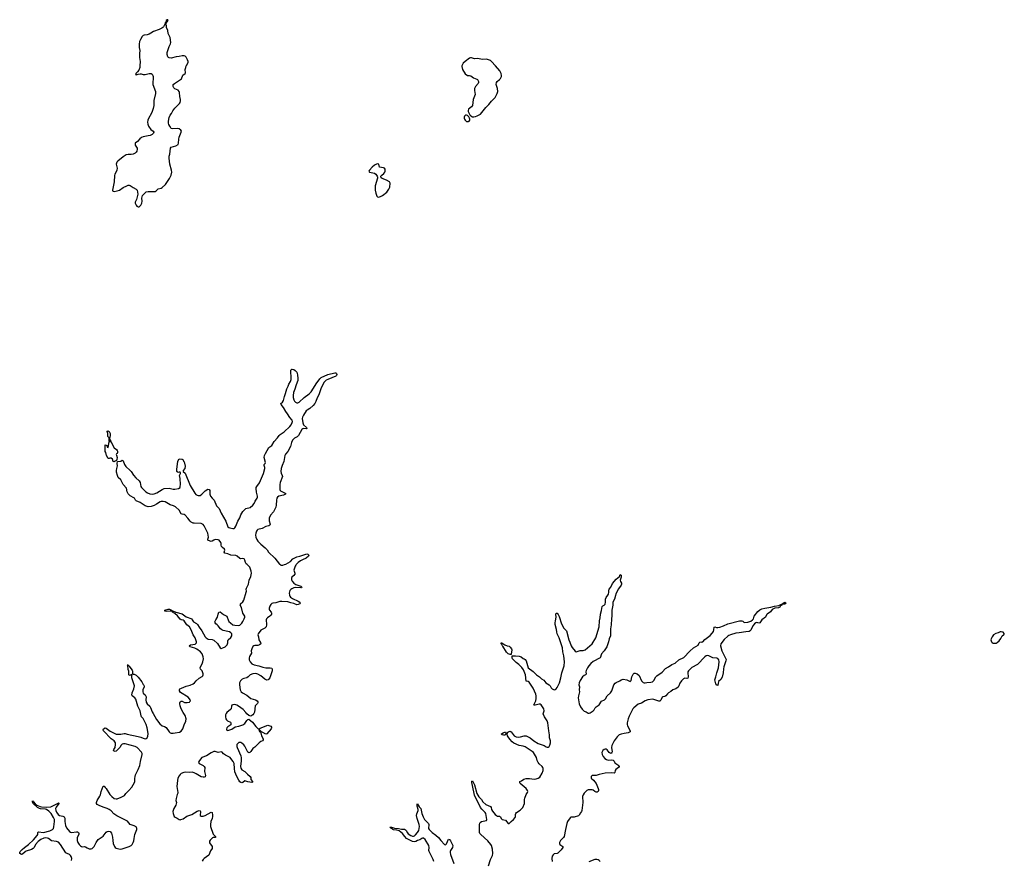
# Model space of a CAD drawing. Header units: inches. Extents: x 1449224 to 1618377, y 389895 to 532950.
# Tile 26 of 105: x 1493574 to 1513313, y 464071 to 480928. Entities that reach past the tile are written whole.
import ezdxf

# ---------------------------------------------------------------- set-up
doc = ezdxf.new("R2010")
doc.units = ezdxf.units.IN
doc.header["$MEASUREMENT"] = 0
for name, color, linetype in [('B4496', 7, 'Continuous'), ('B4497', 7, 'Continuous'), ('B4498', 7, 'Continuous'), ('B5406', 7, 'Continuous'), ('B5407', 7, 'Continuous'), ('B5408', 7, 'Continuous'), ('B5416', 7, 'Continuous')]:
    doc.layers.add(name, color=color, linetype=linetype)

msp = doc.modelspace()

# ---------------------------------------------------------------- linework, layer by layer
at = {"layer": 'B4496', "color": 6, "elevation": 600}
for points in [[(1494614, 464070), (1494616, 464110), (1494606, 464150), (1494595, 464170), (1494570, 464188), (1494525, 464205), (1494501, 464221), (1494389, 464390), (1494350, 464434), (1494310, 464451), (1494210, 464464), (1494150, 464507), (1494130, 464515), (1494090, 464520), (1494055, 464515), (1493998, 464490), (1493944, 464450), (1493894, 464390), (1493866, 464330), (1493845, 464310), (1493810, 464290), (1493706, 464254), (1493681, 464239), (1493630, 464197), (1493610, 464189), (1493578, 464210), (1493574, 464230), (1493585, 464250), (1493624, 464290), (1493670, 464330), (1493750, 464388), (1493850, 464484), (1493924, 464570), (1493936, 464590), (1493940, 464630), (1493950, 464644), (1494050, 464630), (1494175, 464665), (1494230, 464690), (1494249, 464711), (1494260, 464740), (1494274, 464846), (1494270, 464890), (1494252, 464930), (1494204, 465010), (1494156, 465056), (1494110, 465091), (1494090, 465098), (1493990, 465103), (1493969, 465110), (1493934, 465130), (1493845, 465210), (1493842, 465222), (1493833, 465230), (1493835, 465235), (1493830, 465237), (1493830, 465261), (1493843, 465243), (1493850, 465244), (1493885, 465205), (1493920, 465180), (1493987, 465147), (1494010, 465143), (1494117, 465137), (1494196, 465144), (1494225, 465155), (1494330, 465213), (1494350, 465221), (1494356, 465216), (1494356, 465210), (1494304, 465136), (1494295, 465110), (1494297, 465070), (1494310, 465036), (1494342, 464990), (1494369, 464970), (1494438, 464958), (1494464, 464944), (1494476, 464916), (1494477, 464850), (1494490, 464770), (1494510, 464721), (1494570, 464650), (1494590, 464635), (1494610, 464630), (1494710, 464642), (1494730, 464641), (1494754, 464630), (1494761, 464610), (1494757, 464590), (1494729, 464530), (1494725, 464510), (1494729, 464470), (1494742, 464430), (1494764, 464390), (1494790, 464362), (1494810, 464348), (1494830, 464342), (1494870, 464345), (1494890, 464341), (1494930, 464318), (1494970, 464302), (1495010, 464298), (1495030, 464305), (1495070, 464347), (1495108, 464430), (1495150, 464486), (1495248, 464552), (1495305, 464635), (1495330, 464650), (1495353, 464653), (1495390, 464647), (1495415, 464615), (1495437, 464537), (1495440, 464470), (1495449, 464409), (1495473, 464350), (1495489, 464329), (1495510, 464315), (1495590, 464295), (1495630, 464298), (1495772, 464348), (1495810, 464368), (1495830, 464389), (1495850, 464430), (1495859, 464461), (1495871, 464510), (1495881, 464590), (1495920, 464690), (1495923, 464710), (1495918, 464730), (1495910, 464740), (1495870, 464764), (1495790, 464789), (1495733, 464853), (1495521, 464961), (1495464, 465004), (1495410, 465060), (1495370, 465092), (1495330, 465112), (1495246, 465134), (1495167, 465167), (1495126, 465190), (1495112, 465212), (1495112, 465230), (1495124, 465270), (1495182, 465358), (1495193, 465387), (1495207, 465450), (1495250, 465555), (1495270, 465555), (1495290, 465533), (1495310, 465508), (1495382, 465390), (1495419, 465350), (1495470, 465312), (1495510, 465301), (1495530, 465302), (1495606, 465334), (1495672, 465368), (1495701, 465410), (1495762, 465470), (1495820, 465540), (1495876, 465630), (1495882, 465650), (1495880, 465710), (1495887, 465750), (1495898, 465782), (1495951, 465890), (1495982, 465970), (1495995, 466050), (1496032, 466190), (1496031, 466211), (1496017, 466237), (1495929, 466330), (1495890, 466350), (1495690, 466405), (1495653, 466407), (1495630, 466400), (1495610, 466382), (1495579, 466330), (1495510, 466258), (1495490, 466251), (1495470, 466258), (1495457, 466270), (1495461, 466290), (1495486, 466334), (1495497, 466390), (1495493, 466430), (1495483, 466450), (1495466, 466470), (1495407, 466507), (1495253, 466670), (1495245, 466690), (1495253, 466707), (1495290, 466726), (1495310, 466724), (1495390, 466664), (1495470, 466618), (1495510, 466601), (1495602, 466598), (1495670, 466615), (1495690, 466616), (1495730, 466602), (1495950, 466557), (1496000, 466540), (1496050, 466517), (1496090, 466510), (1496110, 466516), (1496130, 466530), (1496141, 466559), (1496147, 466610), (1496145, 466655), (1496132, 466730), (1496110, 466792), (1496050, 466912), (1496018, 466950), (1496009, 466969), (1495991, 467070), (1495943, 467163), (1495918, 467258), (1495900, 467300), (1495881, 467330), (1495831, 467370), (1495825, 467385), (1495829, 467430), (1495864, 467510), (1495875, 467570), (1495864, 467610), (1495820, 467730), (1495823, 467777), (1495828, 467790), (1495810, 467799), (1495794, 467786), (1495770, 467779), (1495764, 467790), (1495763, 467863), (1495750, 467899), (1495739, 467979), (1495729, 467991), (1495750, 467990), (1495756, 467976), (1495770, 467966), (1495782, 467942), (1495830, 467885), (1495834, 467866), (1495834, 467814), (1495841, 467801), (1495870, 467803), (1495910, 467782), (1495950, 467741), (1496022, 467650), (1496050, 467596), (1496064, 467584), (1496070, 467570), (1496069, 467550), (1496045, 467490), (1496041, 467450), (1496050, 467425), (1496088, 467390), (1496105, 467365), (1496108, 467350), (1496103, 467290), (1496110, 467240), (1496130, 467207), (1496181, 467161), (1496198, 467138), (1496230, 467051), (1496250, 467013), (1496317, 466897), (1496382, 466810), (1496430, 466766), (1496474, 466754), (1496510, 466731), (1496570, 466648), (1496590, 466630), (1496610, 466621), (1496650, 466618), (1496690, 466624), (1496778, 466642), (1496810, 466658), (1496845, 466710), (1496870, 466787), (1496902, 466858), (1496911, 466910), (1496890, 466974), (1496850, 467034), (1496809, 467110), (1496789, 467171), (1496783, 467210), (1496783, 467237), (1496790, 467251), (1496810, 467263), (1496830, 467259), (1496877, 467237), (1496930, 467233), (1496975, 467245), (1496987, 467253), (1496995, 467270), (1496992, 467290), (1496981, 467310), (1496950, 467344), (1496797, 467437), (1496776, 467470), (1496776, 467490), (1496785, 467510), (1496815, 467525), (1496910, 467562), (1496990, 467581), (1497052, 467610), (1497077, 467630), (1497110, 467670), (1497175, 467725), (1497230, 467756), (1497246, 467770), (1497255, 467790), (1497255, 467810), (1497231, 467870), (1497201, 467901), (1497194, 467930), (1497196, 467950), (1497231, 468010), (1497247, 468050), (1497256, 468110), (1497254, 468150), (1497232, 468210), (1497196, 468250), (1497123, 468303), (1497082, 468322), (1496991, 468350), (1496972, 468370), (1497001, 468390), (1497093, 468407), (1497120, 468430), (1497118, 468450), (1497092, 468530), (1497055, 468590), (1497013, 468690), (1496977, 468750), (1496926, 468790), (1496870, 468876), (1496850, 468886), (1496810, 468894), (1496790, 468906), (1496735, 468975), (1496683, 469023), (1496639, 469050), (1496637, 469057), (1496625, 469065), (1496590, 469069), (1496510, 469061), (1496487, 469070), (1496482, 469090), (1496550, 469110), (1496579, 469110), (1496619, 469090), (1496622, 469082), (1496635, 469075), (1496656, 469070), (1496704, 469044), (1496831, 469011), (1496910, 468951), (1497025, 468910), (1497035, 468895), (1497042, 468870), (1497056, 468850), (1497117, 468817), (1497139, 468799), (1497170, 468743), (1497225, 468670), (1497290, 468554), (1497310, 468530), (1497350, 468503), (1497430, 468500), (1497464, 468484), (1497541, 468421), (1497590, 468331), (1497610, 468320), (1497644, 468330), (1497690, 468351), (1497732, 468390), (1497749, 468430), (1497750, 468470), (1497755, 468490), (1497810, 468542), (1497825, 468570), (1497830, 468595), (1497826, 468610), (1497810, 468630), (1497778, 468650), (1497750, 468662), (1497650, 468682), (1497629, 468690), (1497601, 468710), (1497552, 468772), (1497530, 468795), (1497504, 468810), (1497490, 468830), (1497489, 468850), (1497504, 468890), (1497541, 468950), (1497553, 469010), (1497569, 469050), (1497590, 469051), (1497660, 469000), (1497710, 468975), (1497724, 468964), (1497734, 468950), (1497754, 468890), (1497770, 468861), (1497800, 468830), (1497850, 468795), (1497885, 468785), (1497970, 468778), (1497990, 468785), (1498030, 468826), (1498050, 468859), (1498073, 468913), (1498085, 468950), (1498085, 468970), (1498046, 469030), (1498018, 469138), (1497996, 469190), (1497998, 469202), (1498004, 469216), (1498050, 469254), (1498070, 469288), (1498117, 469450), (1498120, 469470), (1498115, 469510), (1498119, 469530), (1498161, 469610), (1498174, 469690), (1498210, 469765), (1498222, 469830), (1498216, 469870), (1498185, 469950), (1498170, 469972), (1498133, 470000)], [(1499117, 470000), (1499107, 469990), (1499095, 469970), (1499072, 469892), (1499076, 469870), (1499092, 469830), (1499092, 469810), (1499070, 469782), (1499030, 469752), (1499020, 469730), (1499024, 469696), (1499035, 469670), (1499072, 469630), (1499110, 469601), (1499207, 469570), (1499233, 469550), (1499222, 469538), (1499208, 469532), (1499110, 469540), (1499070, 469533), (1499030, 469517), (1499010, 469503), (1498990, 469480), (1498973, 469430), (1498980, 469390), (1498989, 469370), (1499006, 469350), (1499044, 469324), (1499159, 469270), (1499188, 469250), (1499194, 469230), (1499187, 469213), (1499160, 469200), (1499130, 469197), (1499070, 469219), (1499010, 469232), (1498950, 469257), (1498830, 469262), (1498790, 469258), (1498710, 469234), (1498650, 469229), (1498630, 469219), (1498610, 469199), (1498590, 469168), (1498578, 469130), (1498576, 469110), (1498584, 469084), (1498614, 469050), (1498621, 469030), (1498620, 469010), (1498610, 468990), (1498591, 468969), (1498541, 468930), (1498523, 468910), (1498514, 468890), (1498512, 468870), (1498523, 468823), (1498524, 468790), (1498512, 468750), (1498490, 468726), (1498410, 468687), (1498354, 468610), (1498350, 468590), (1498362, 468550), (1498369, 468490), (1498401, 468441), (1498411, 468410), (1498383, 468390), (1498350, 468380), (1498290, 468379), (1498270, 468375), (1498250, 468358), (1498226, 468310), (1498217, 468270), (1498218, 468222), (1498182, 468158), (1498173, 468130), (1498175, 468090), (1498192, 468050), (1498230, 468013), (1498272, 467992), (1498370, 467968), (1498450, 467941), (1498510, 467931), (1498594, 467930), (1498630, 467921), (1498637, 467910), (1498633, 467870), (1498587, 467730), (1498556, 467690), (1498530, 467681), (1498490, 467701), (1498407, 467770), (1498350, 467803), (1498310, 467814), (1498250, 467811), (1498192, 467790), (1498153, 467747), (1498130, 467733), (1498070, 467720), (1498037, 467703), (1498004, 467670), (1497983, 467630), (1497980, 467590), (1497993, 467490), (1498014, 467450), (1498040, 467430), (1498130, 467384), (1498210, 467318), (1498301, 467290), (1498332, 467272), (1498350, 467250), (1498350, 467230), (1498343, 467217), (1498296, 467170), (1498278, 467042), (1498270, 467014), (1498250, 466989), (1498210, 466964), (1498170, 466976), (1498130, 467007), (1498110, 467034), (1498052, 467092), (1497963, 467163), (1497930, 467182), (1497884, 467196), (1497849, 467191), (1497830, 467179), (1497821, 467159), (1497811, 467110), (1497803, 467097), (1497730, 467038), (1497710, 467013), (1497701, 466990), (1497700, 466950), (1497709, 466909), (1497718, 466890), (1497738, 466870), (1497798, 466838), (1497806, 466830), (1497810, 466810), (1497804, 466790), (1497789, 466771), (1497770, 466758), (1497748, 466750), (1497727, 466730), (1497723, 466703), (1497730, 466679), (1497750, 466675), (1497790, 466686), (1497830, 466704), (1497895, 466745), (1497970, 466758), (1498050, 466787), (1498085, 466815), (1498130, 466877), (1498150, 466897), (1498170, 466903), (1498242, 466842), (1498310, 466754), (1498343, 466723), (1498350, 466711), (1498365, 466705), (1498370, 466682), (1498380, 466680), (1498378, 466670), (1498388, 466650), (1498401, 466641), (1498409, 466629), (1498423, 466570), (1498453, 466510), (1498453, 466487), (1498440, 466470), (1498410, 466456), (1498372, 466428), (1498290, 466343), (1498247, 466313), (1498210, 466253), (1498190, 466235), (1498170, 466229), (1498150, 466237), (1498090, 466361), (1498070, 466387), (1498030, 466421), (1498009, 466431), (1497970, 466431), (1497944, 466416), (1497926, 466390), (1497926, 466354), (1497933, 466330), (1498006, 466166), (1498013, 466127), (1498013, 466067), (1498004, 465950), (1498010, 465916), (1498030, 465885), (1498090, 465854), (1498138, 465798), (1498196, 465750), (1498206, 465730), (1498211, 465690), (1498239, 465650), (1498239, 465641), (1498230, 465629), (1498150, 465644), (1498110, 465661), (1498090, 465662), (1498050, 465634), (1498030, 465626), (1498010, 465629), (1497990, 465647), (1497970, 465675), (1497930, 465751), (1497890, 465848), (1497878, 465910), (1497871, 466010), (1497854, 466050), (1497810, 466110), (1497791, 466131), (1497697, 466177), (1497663, 466203), (1497630, 466240), (1497610, 466245), (1497550, 466231), (1497491, 466251), (1497465, 466250), (1497410, 466226), (1497316, 466164), (1497224, 466130), (1497176, 466070), (1497163, 466050), (1497160, 466030), (1497172, 466012), (1497250, 465970), (1497274, 465950), (1497283, 465930), (1497280, 465850), (1497299, 465770), (1497290, 465746), (1497270, 465737), (1497250, 465735), (1497210, 465743), (1497110, 465808), (1497070, 465827), (1497030, 465839), (1496970, 465834), (1496890, 465837), (1496865, 465835), (1496809, 465811), (1496789, 465791), (1496770, 465762), (1496745, 465715), (1496735, 465670), (1496734, 465610), (1496725, 465550), (1496747, 465430), (1496744, 465416), (1496729, 465390), (1496708, 465310), (1496707, 465270), (1496715, 465230), (1496714, 465206), (1496703, 465177), (1496662, 465110), (1496646, 465050), (1496648, 465008), (1496671, 464951), (1496690, 464934), (1496734, 464914), (1496770, 464892), (1496790, 464885), (1496807, 464887), (1496850, 464906), (1496926, 464954), (1497024, 464990), (1497130, 465057), (1497170, 465071), (1497190, 465065), (1497199, 465050), (1497194, 464970), (1497210, 464954), (1497250, 464959), (1497290, 464972), (1497410, 465035), (1497431, 465030), (1497439, 464979), (1497438, 464950), (1497430, 464910), (1497409, 464851), (1497398, 464790), (1497400, 464750), (1497455, 464595), (1497499, 464550), (1497502, 464530), (1497490, 464526), (1497451, 464529), (1497438, 464522), (1497390, 464473), (1497382, 464458), (1497378, 464450), (1497382, 464422), (1497431, 464350), (1497431, 464310), (1497399, 464261), (1497367, 464173), (1497273, 464110), (1497252, 464090), (1497230, 464056)], [(1498797, 470000), (1498810, 469990), (1498850, 469990), (1498885, 470000)]]:
    msp.add_lwpolyline(points, dxfattribs=at)
msp.add_lwpolyline([(1498510, 466599), (1498450, 466635), (1498425, 466645), (1498424, 466650), (1498390, 466682), (1498380, 466680), (1498378, 466710), (1498397, 466723), (1498550, 466778), (1498610, 466762), (1498624, 466744), (1498623, 466730), (1498613, 466710), (1498530, 466608)], close=True, dxfattribs=at)
at = {"layer": 'B4497', "color": 6}
for points, elevation in [([(1495984, 480000), (1495984, 479996), (1495980, 479970), (1495962, 479918), (1495937, 479883), (1495905, 479850), (1495902, 479838), (1495894, 479830), (1495910, 479822), (1495950, 479838), (1495990, 479843), (1496010, 479843), (1496051, 479831), (1496090, 479831), (1496170, 479850), (1496190, 479851), (1496210, 479848), (1496230, 479837), (1496244, 479810), (1496247, 479790), (1496246, 479626), (1496294, 479490), (1496297, 479450), (1496262, 479310), (1496261, 479210), (1496249, 479150), (1496224, 479070), (1496150, 478930), (1496142, 478910), (1496136, 478870), (1496141, 478830), (1496153, 478790), (1496205, 478725), (1496250, 478690), (1496260, 478670), (1496254, 478650), (1496230, 478627), (1496190, 478608), (1496150, 478597), (1496050, 478582), (1496014, 478566), (1495982, 478538), (1495938, 478482), (1495891, 478450), (1495890, 478410), (1495927, 478350), (1495929, 478330), (1495921, 478290), (1495911, 478270), (1495891, 478249), (1495850, 478231), (1495810, 478226), (1495750, 478226), (1495710, 478215), (1495650, 478175), (1495539, 478090), (1495522, 478070), (1495508, 478030), (1495526, 477950), (1495524, 477910), (1495510, 477876), (1495481, 477830), (1495474, 477806), (1495465, 477675), (1495434, 477510), (1495436, 477496), (1495448, 477488), (1495465, 477485), (1495530, 477494), (1495572, 477510), (1495650, 477562), (1495722, 477598), (1495750, 477608), (1495770, 477610), (1495790, 477605), (1495850, 477564), (1495911, 477531), (1495932, 477510), (1495942, 477430), (1495916, 477324), (1495891, 477270), (1495891, 477250), (1495906, 477210), (1495921, 477190), (1495950, 477176), (1495970, 477178), (1496003, 477210), (1496022, 477250), (1496027, 477290), (1496025, 477350), (1496038, 477402), (1496095, 477465), (1496110, 477475), (1496150, 477481), (1496290, 477483), (1496310, 477494), (1496347, 477533), (1496410, 477550), (1496430, 477560), (1496497, 477623), (1496576, 477744), (1496609, 477810), (1496624, 477870), (1496620, 477910), (1496586, 478030), (1496568, 478150), (1496571, 478189), (1496586, 478230), (1496594, 478350), (1496608, 478372), (1496704, 478396), (1496752, 478428), (1496761, 478450), (1496762, 478530), (1496770, 478570), (1496814, 478670), (1496815, 478690), (1496804, 478710), (1496770, 478736), (1496730, 478743), (1496637, 478737), (1496609, 478749), (1496581, 478790), (1496564, 478824), (1496557, 478850), (1496555, 478890), (1496571, 478969), (1496588, 479010), (1496616, 479044), (1496643, 479097), (1496686, 479154), (1496777, 479250), (1496790, 479270), (1496799, 479301), (1496798, 479330), (1496784, 479390), (1496780, 479470), (1496773, 479490), (1496750, 479514), (1496684, 479544), (1496661, 479561), (1496650, 479590), (1496654, 479626), (1496676, 479650), (1496816, 479744), (1496847, 479813), (1496890, 479847), (1496895, 479865), (1496894, 479930), (1496902, 479970), (1496913, 480000)], 700), ([(1498133, 470000), (1498114, 470014), (1498101, 470041), (1498090, 470091), (1498074, 470114), (1498050, 470122), (1498010, 470119), (1497990, 470125), (1497936, 470170), (1497910, 470180), (1497810, 470190), (1497750, 470220), (1497686, 470230), (1497675, 470250), (1497684, 470290), (1497679, 470310), (1497641, 470341), (1497623, 470363), (1497615, 470390), (1497612, 470430), (1497606, 470446), (1497570, 470488), (1497550, 470498), (1497490, 470501), (1497466, 470494), (1497430, 470470), (1497410, 470466), (1497390, 470468), (1497349, 470489), (1497348, 470508), (1497357, 470550), (1497344, 470630), (1497275, 470775), (1497250, 470807), (1497210, 470823), (1497070, 470832), (1497050, 470835), (1497014, 470850), (1496990, 470870), (1496948, 470930), (1496891, 470991), (1496870, 471003), (1496829, 471009), (1496810, 471020), (1496768, 471090), (1496697, 471157), (1496658, 471178), (1496590, 471202), (1496490, 471261), (1496450, 471269), (1496413, 471267), (1496390, 471260), (1496319, 471210), (1496270, 471186), (1496207, 471167), (1496150, 471162), (1496090, 471182), (1495990, 471247), (1495910, 471278), (1495896, 471290), (1495875, 471330), (1495863, 471343), (1495790, 471383), (1495750, 471420), (1495730, 471459), (1495715, 471535), (1495650, 471605), (1495599, 471699), (1495547, 471750), (1495533, 471787), (1495517, 471857), (1495516, 471890), (1495522, 471930), (1495536, 471984), (1495531, 472030), (1495535, 472070), (1495602, 472078), (1495630, 472098), (1495642, 472090), (1495650, 472082), (1495674, 472010), (1495702, 471970), (1495790, 471888), (1495810, 471866), (1495855, 471795), (1495903, 471743), (1495970, 471683), (1495990, 471645), (1496005, 471570), (1496015, 471550), (1496040, 471520), (1496103, 471463), (1496139, 471439), (1496182, 471422), (1496230, 471414), (1496270, 471418), (1496322, 471438), (1496430, 471510), (1496470, 471526), (1496570, 471534), (1496650, 471514), (1496684, 471516), (1496758, 471530), (1496788, 471550), (1496794, 471570), (1496795, 471610), (1496788, 471728), (1496778, 471790), (1496800, 471830), (1496799, 471839), (1496792, 471852), (1496770, 471855), (1496750, 471851), (1496730, 471862), (1496726, 471870), (1496725, 471910), (1496747, 472073), (1496770, 472125), (1496830, 472118), (1496850, 472101), (1496858, 472078), (1496870, 472059), (1496890, 471972), (1496883, 471930), (1496851, 471890), (1496848, 471870), (1496890, 471833), (1496989, 471589), (1497088, 471430), (1497108, 471408), (1497130, 471394), (1497150, 471387), (1497190, 471387), (1497226, 471410), (1497290, 471483), (1497348, 471512), (1497370, 471510), (1497385, 471485), (1497387, 471410), (1497400, 471370), (1497431, 471331), (1497473, 471293), (1497521, 471181), (1497570, 471127), (1497610, 471035), (1497709, 470870), (1497750, 470759), (1497770, 470743), (1497790, 470736), (1497850, 470726), (1497872, 470728), (1497890, 470739), (1497910, 470772), (1497950, 470870), (1497984, 470936), (1498010, 470999), (1498050, 471065), (1498080, 471100), (1498110, 471123), (1498192, 471148), (1498250, 471194), (1498274, 471226), (1498292, 471270), (1498337, 471330), (1498344, 471350), (1498344, 471370), (1498324, 471450), (1498315, 471525), (1498318, 471550), (1498326, 471570), (1498380, 471640), (1498464, 471830), (1498490, 471930), (1498491, 471951), (1498475, 471990), (1498475, 472005), (1498492, 472028), (1498499, 472050), (1498476, 472150), (1498482, 472190), (1498500, 472230), (1498537, 472290), (1498567, 472350), (1498610, 472374), (1498630, 472391), (1498673, 472470), (1498740, 472540), (1498774, 472590), (1498797, 472610), (1498879, 472661), (1498989, 472771), (1499015, 472805), (1499035, 472850), (1499041, 472870), (1499036, 472896), (1498989, 472950), (1498944, 473024), (1498907, 473070), (1498862, 473150), (1498813, 473210), (1498810, 473230), (1498841, 473259), (1498862, 473290), (1498880, 473370), (1498903, 473430), (1498930, 473523), (1498958, 473582), (1498970, 473621), (1499001, 473670), (1499015, 473710), (1499018, 473750), (1499008, 473870), (1499010, 473898), (1499030, 473919), (1499039, 473919), (1499070, 473911), (1499096, 473896), (1499130, 473858), (1499146, 473806), (1499153, 473730), (1499150, 473694), (1499114, 473606), (1499090, 473521), (1499065, 473455), (1499055, 473390), (1499055, 473350), (1499067, 473307), (1499081, 473281), (1499101, 473261), (1499130, 473247), (1499150, 473247), (1499180, 473260), (1499274, 473350), (1499375, 473425), (1499417, 473463), (1499530, 473645), (1499559, 473681), (1499590, 473727), (1499618, 473750), (1499750, 473816), (1499890, 473848), (1499910, 473843), (1499927, 473830), (1499931, 473810), (1499927, 473793), (1499910, 473779), (1499750, 473714), (1499721, 473699), (1499681, 473659), (1499617, 473543), (1499570, 473403), (1499538, 473342), (1499511, 473270), (1499490, 473233), (1499456, 473190), (1499393, 473130), (1499339, 473101), (1499316, 473084), (1499261, 472999), (1499243, 472957), (1499237, 472930), (1499247, 472847), (1499266, 472806), (1499325, 472750), (1499331, 472730), (1499314, 472726), (1499270, 472730), (1499250, 472725), (1499230, 472710), (1499164, 472590), (1499136, 472564), (1499084, 472536), (1499045, 472495), (1499024, 472450), (1499006, 472370), (1498950, 472270), (1498905, 472215), (1498891, 472190), (1498871, 472070), (1498833, 471990), (1498814, 471930), (1498808, 471868), (1498816, 471836), (1498838, 471790), (1498840, 471770), (1498797, 471650), (1498790, 471608), (1498788, 471508), (1498793, 471490), (1498801, 471481), (1498894, 471434), (1498900, 471430), (1498905, 471410), (1498860, 471390), (1498768, 471372), (1498744, 471356), (1498730, 471335), (1498721, 471290), (1498718, 471190), (1498708, 471152), (1498661, 471059), (1498601, 470990), (1498575, 470930), (1498576, 470876), (1498596, 470810), (1498589, 470791), (1498570, 470781), (1498510, 470767), (1498433, 470727), (1498350, 470703), (1498333, 470690), (1498321, 470670), (1498307, 470630), (1498303, 470590), (1498310, 470550), (1498326, 470506), (1498350, 470470), (1498411, 470410), (1498498, 470338), (1498535, 470295), (1498565, 470250), (1498690, 470129), (1498783, 470010), (1498797, 470000)], 600), ([(1498885, 470000), (1498912, 470008), (1499000, 470060), (1499050, 470116), (1499090, 470139), (1499130, 470155), (1499192, 470168), (1499290, 470206), (1499330, 470216), (1499353, 470213), (1499371, 470190), (1499363, 470170), (1499316, 470130), (1499241, 470099), (1499203, 470077), (1499159, 470041), (1499117, 470000)], 600)]:
    msp.add_lwpolyline(points, dxfattribs=dict(at, elevation=elevation))
at = {"layer": 'B4497', "color": 6, "elevation": 600}
msp.add_lwpolyline([(1495470, 472062), (1495449, 472069), (1495434, 472114), (1495410, 472138), (1495384, 472136), (1495370, 472126), (1495350, 472126), (1495314, 472190), (1495299, 472250), (1495289, 472270), (1495286, 472390), (1495290, 472402), (1495310, 472398), (1495322, 472390), (1495330, 472354), (1495350, 472352), (1495370, 472462), (1495386, 472470), (1495378, 472478), (1495370, 472478), (1495366, 472546), (1495344, 472570), (1495341, 472630), (1495328, 472670), (1495330, 472676), (1495350, 472683), (1495370, 472670), (1495386, 472630), (1495390, 472590), (1495372, 472530), (1495373, 472513), (1495392, 472490), (1495394, 472470), (1495410, 472466), (1495440, 472390), (1495470, 472341), (1495516, 472310), (1495530, 472291), (1495535, 472275), (1495536, 472250), (1495531, 472230), (1495516, 472224), (1495507, 472210), (1495515, 472195), (1495527, 472150), (1495524, 472110), (1495514, 472086), (1495485, 472075)], close=True, dxfattribs=at)
at = {"layer": 'B4498', "color": 6, "elevation": 700}
msp.add_lwpolyline([(1496913, 480000), (1496916, 480010), (1496950, 480070), (1496951, 480090), (1496941, 480121), (1496910, 480178), (1496890, 480198), (1496870, 480206), (1496830, 480204), (1496772, 480188), (1496710, 480182), (1496610, 480159), (1496570, 480162), (1496557, 480170), (1496546, 480186), (1496532, 480230), (1496532, 480272), (1496570, 480391), (1496599, 480441), (1496603, 480470), (1496593, 480570), (1496553, 480650), (1496541, 480710), (1496514, 480770), (1496515, 480810), (1496507, 480833), (1496506, 480854), (1496510, 480854), (1496522, 480878), (1496530, 480882), (1496548, 480910), (1496546, 480926), (1496530, 480928), (1496512, 480910), (1496502, 480878), (1496490, 480866), (1496482, 480838), (1496456, 480784), (1496446, 480770), (1496424, 480756), (1496370, 480730), (1496255, 480690), (1496205, 480655), (1496170, 480639), (1496130, 480626), (1496070, 480620), (1496048, 480610), (1496026, 480590), (1495995, 480530), (1495978, 480490), (1495966, 480434), (1495969, 480370), (1495980, 480310), (1495973, 480250), (1495976, 480170), (1495992, 480090), (1495984, 480000)], dxfattribs=at)
at = {"layer": 'B5406', "color": 6, "elevation": 600}
for points in [[(1502970, 463963), (1503014, 464086), (1503053, 464170), (1503058, 464210), (1503050, 464295), (1503030, 464370), (1503020, 464390), (1502962, 464462), (1502817, 464590), (1502800, 464610), (1502789, 464630), (1502789, 464710), (1502795, 464790), (1502801, 464819), (1502808, 464832), (1502833, 464847), (1502930, 464871), (1502939, 464890), (1502929, 464970), (1502916, 465010), (1502903, 465030), (1502837, 465097), (1502810, 465130), (1502690, 465378), (1502650, 465569), (1502640, 465630), (1502641, 465659), (1502650, 465665), (1502690, 465583), (1502740, 465410), (1502756, 465376), (1502781, 465341), (1502832, 465292), (1502862, 465242), (1502920, 465190), (1503010, 465147), (1503023, 465130), (1503034, 465090), (1503050, 465059), (1503105, 464990), (1503130, 464967), (1503150, 464957), (1503196, 464956), (1503210, 464940), (1503227, 464907), (1503247, 464890), (1503310, 464874), (1503370, 464811), (1503390, 464811), (1503410, 464827), (1503427, 464850), (1503476, 464890), (1503510, 464928), (1503516, 464950), (1503514, 464990), (1503519, 465010), (1503531, 465030), (1503604, 465076), (1503644, 465110), (1503659, 465130), (1503691, 465210), (1503695, 465290), (1503701, 465319), (1503730, 465390), (1503754, 465430), (1503760, 465450), (1503756, 465470), (1503726, 465510), (1503610, 465610), (1503599, 465630), (1503600, 465650), (1503633, 465667), (1503679, 465701), (1503728, 465712), (1503793, 465713), (1503890, 465701), (1503930, 465703), (1503950, 465709), (1503970, 465718), (1503999, 465741), (1504050, 465816), (1504068, 465870), (1504066, 465910), (1504060, 465930), (1504050, 465950), (1503986, 466006), (1503969, 466029), (1503951, 466071), (1503933, 466130), (1503872, 466232), (1503851, 466251), (1503710, 466344), (1503670, 466359), (1503590, 466371), (1503480, 466420), (1503445, 466450), (1503399, 466499), (1503364, 466544), (1503351, 466570), (1503344, 466610), (1503360, 466640), (1503385, 466655), (1503410, 466658), (1503430, 466644), (1503490, 466570), (1503526, 466546), (1503570, 466540), (1503612, 466548), (1503690, 466570), (1503730, 466565), (1503810, 466528), (1503881, 466470), (1503970, 466416), (1504090, 466370), (1504130, 466344), (1504150, 466338), (1504170, 466338), (1504190, 466351), (1504202, 466378), (1504213, 466427), (1504216, 466470), (1504194, 466530), (1504195, 466590), (1504179, 466670), (1504165, 466830), (1504150, 466870), (1504093, 466950), (1504070, 467010), (1504072, 467030), (1504089, 467070), (1504084, 467110), (1504030, 467187), (1504010, 467200), (1503990, 467200), (1503910, 467182), (1503890, 467183), (1503882, 467190), (1503919, 467270), (1503926, 467314), (1503928, 467370), (1503921, 467401), (1503870, 467520), (1503790, 467646), (1503770, 467658), (1503730, 467660), (1503725, 467665), (1503712, 467792), (1503676, 467890), (1503638, 467938), (1503580, 468000), (1503530, 468037), (1503456, 468110), (1503447, 468133), (1503450, 468170), (1503466, 468174), (1503513, 468173), (1503590, 468162), (1503625, 468150), (1503670, 468119), (1503690, 468114), (1503710, 468097), (1503728, 468070), (1503770, 467928), (1503870, 467854), (1503933, 467793), (1503993, 467753), (1504032, 467710), (1504083, 467683), (1504119, 467630), (1504189, 467589), (1504210, 467570), (1504232, 467530), (1504250, 467509), (1504290, 467490), (1504310, 467493), (1504330, 467508), (1504350, 467536), (1504398, 467630), (1504423, 467730), (1504440, 467830), (1504489, 467970), (1504498, 468050), (1504483, 468170), (1504461, 468250), (1504455, 468335), (1504389, 468530), (1504348, 468610), (1504340, 468650), (1504339, 468699), (1504310, 468802), (1504309, 468831), (1504318, 468870), (1504326, 468950), (1504323, 469010), (1504329, 469030), (1504350, 469026), (1504370, 468999), (1504390, 468959), (1504435, 468815), (1504485, 468725), (1504536, 468670), (1504585, 468490), (1504605, 468445), (1504628, 468370), (1504650, 468337), (1504710, 468266), (1504730, 468254), (1504750, 468256), (1504810, 468278), (1504870, 468279), (1504910, 468292), (1505050, 468415), (1505126, 468530), (1505191, 468750), (1505197, 468870), (1505212, 468930), (1505215, 469010), (1505237, 469083), (1505250, 469158), (1505266, 469174), (1505294, 469186), (1505309, 469210), (1505315, 469250), (1505317, 469310), (1505330, 469344), (1505368, 469390), (1505378, 469410), (1505388, 469450), (1505388, 469490), (1505394, 469510), (1505425, 469550), (1505461, 469619), (1505529, 469710), (1505597, 469763), (1505610, 469802), (1505630, 469792), (1505633, 469750), (1505616, 469710), (1505613, 469690), (1505620, 469660), (1505637, 469630), (1505638, 469610), (1505630, 469589), (1505582, 469518), (1505526, 469414), (1505516, 469384), (1505501, 469310), (1505466, 469250), (1505463, 469190), (1505446, 469090), (1505448, 468972), (1505436, 468910), (1505430, 468790), (1505420, 468710), (1505417, 468570), (1505390, 468510), (1505380, 468450), (1505348, 468350), (1505291, 468270), (1505239, 468210), (1505228, 468190), (1505218, 468142), (1505211, 468129), (1505070, 468056), (1505023, 468017), (1504987, 467973), (1504955, 467930), (1504930, 467874), (1504927, 467850), (1504933, 467807), (1504916, 467790), (1504890, 467779), (1504860, 467750), (1504810, 467675), (1504787, 467630), (1504783, 467590), (1504794, 467550), (1504790, 467490), (1504795, 467450), (1504774, 467370), (1504771, 467331), (1504774, 467290), (1504791, 467210), (1504815, 467150), (1504850, 467104), (1504890, 467063), (1504930, 467048), (1504970, 467024), (1504990, 467019), (1505010, 467025), (1505070, 467070), (1505091, 467090), (1505113, 467130), (1505130, 467149), (1505191, 467189), (1505241, 467259), (1505295, 467290), (1505318, 467310), (1505351, 467369), (1505416, 467430), (1505446, 467470), (1505486, 467590), (1505510, 467625), (1505530, 467639), (1505604, 467670), (1505632, 467688), (1505670, 467703), (1505748, 467688), (1505810, 467659), (1505830, 467678), (1505848, 467750), (1505870, 467804), (1505890, 467823), (1505910, 467825), (1505952, 467812), (1505996, 467776), (1506041, 467670), (1506070, 467636), (1506090, 467629), (1506110, 467629), (1506150, 467638), (1506230, 467641), (1506261, 467650), (1506290, 467674), (1506330, 467750), (1506347, 467773), (1506456, 467844), (1506523, 467917), (1506582, 467950), (1506650, 467999), (1506714, 468026), (1506790, 468089), (1506890, 468140), (1507010, 468266), (1507079, 468330), (1507173, 468387), (1507196, 468430), (1507210, 468445), (1507230, 468450), (1507250, 468444), (1507270, 468452), (1507310, 468496), (1507419, 468581), (1507457, 468623), (1507480, 468660), (1507489, 468690), (1507494, 468746), (1507509, 468751), (1507541, 468741), (1507570, 468740), (1507610, 468745), (1507687, 468773), (1507770, 468812), (1508005, 468875), (1508054, 468874), (1508070, 468868), (1508090, 468849), (1508110, 468841), (1508170, 468847), (1508231, 468869), (1508268, 468890), (1508283, 468910), (1508296, 468970), (1508370, 469062), (1508410, 469095), (1508450, 469113), (1508514, 469130), (1508632, 469148), (1508709, 469170), (1508796, 469184), (1508830, 469198), (1508842, 469198), (1508848, 469210), (1508866, 469214), (1508877, 469223), (1508879, 469230), (1508910, 469247), (1508923, 469243), (1508938, 469230), (1508910, 469210), (1508862, 469202), (1508854, 469206), (1508851, 469190), (1508825, 469175), (1508811, 469150), (1508788, 469132), (1508715, 469125), (1508658, 469102), (1508628, 469052), (1508561, 469010), (1508545, 468995), (1508523, 468950), (1508450, 468895), (1508410, 468832), (1508390, 468827), (1508350, 468839), (1508330, 468832), (1508306, 468814), (1508273, 468770), (1508234, 468686), (1508220, 468670), (1508198, 468662), (1508130, 468655), (1507995, 468630), (1507930, 468624), (1507827, 468593), (1507790, 468580), (1507770, 468568), (1507700, 468500), (1507632, 468410), (1507624, 468370), (1507647, 468270), (1507727, 468127), (1507735, 468095), (1507733, 468073), (1507693, 467950), (1507684, 467910), (1507679, 467830), (1507656, 467744), (1507630, 467699), (1507586, 467654), (1507570, 467578), (1507564, 467584), (1507550, 467586), (1507530, 467608), (1507512, 467690), (1507532, 467750), (1507549, 467830), (1507586, 467934), (1507597, 468050), (1507593, 468090), (1507570, 468116), (1507550, 468123), (1507470, 468128), (1507390, 468174), (1507370, 468178), (1507333, 468170), (1507308, 468152), (1507160, 468000), (1507050, 467936), (1506984, 467870), (1506971, 467850), (1506966, 467830), (1506976, 467750), (1506970, 467722), (1506950, 467715), (1506910, 467725), (1506879, 467710), (1506841, 467670), (1506810, 467621), (1506791, 467570), (1506774, 467546), (1506729, 467511), (1506670, 467488), (1506626, 467454), (1506582, 467430), (1506561, 467410), (1506530, 467369), (1506510, 467355), (1506470, 467352), (1506457, 467343), (1506430, 467284), (1506410, 467264), (1506390, 467263), (1506270, 467302), (1506170, 467292), (1506112, 467270), (1506039, 467221), (1505970, 467200), (1505884, 467130), (1505866, 467110), (1505790, 466961), (1505771, 466910), (1505752, 466830), (1505752, 466792), (1505759, 466770), (1505812, 466670), (1505811, 466650), (1505802, 466638), (1505775, 466625), (1505690, 466616), (1505630, 466602), (1505590, 466584), (1505549, 466550), (1505495, 466470), (1505445, 466370), (1505438, 466330), (1505450, 466246), (1505447, 466230), (1505430, 466213), (1505410, 466218), (1505390, 466235), (1505350, 466287), (1505330, 466302), (1505310, 466302), (1505290, 466293), (1505264, 466270), (1505246, 466230), (1505248, 466190), (1505269, 466150), (1505305, 466110), (1505339, 466090), (1505370, 466081), (1505430, 466084), (1505470, 466077), (1505490, 466057), (1505508, 466028), (1505584, 465970), (1505594, 465950), (1505582, 465930), (1505526, 465890), (1505515, 465870), (1505504, 465830), (1505490, 465820), (1505430, 465825), (1505310, 465819), (1505190, 465791), (1505130, 465771), (1505050, 465772), (1505030, 465752), (1505030, 465721), (1505079, 465679), (1505128, 465610), (1505174, 465510), (1505180, 465490), (1505177, 465463), (1505170, 465450), (1505150, 465435), (1505130, 465437), (1505102, 465450), (1505070, 465477), (1505050, 465482), (1504970, 465482), (1504946, 465474), (1504890, 465420), (1504870, 465384), (1504860, 465350), (1504865, 465230), (1504843, 465070), (1504835, 465050), (1504816, 465024), (1504790, 464975), (1504776, 464964), (1504690, 464938), (1504650, 464939), (1504626, 464934), (1504610, 464922), (1504559, 464850), (1504541, 464810), (1504531, 464749), (1504514, 464690), (1504490, 464550), (1504479, 464530), (1504416, 464470), (1504395, 464430), (1504393, 464410), (1504402, 464390), (1504463, 464350), (1504463, 464330), (1504430, 464280), (1504363, 464217), (1504350, 464208), (1504290, 464198), (1504270, 464184), (1504250, 464154), (1504243, 464110), (1504248, 464050)], [(1501878, 464050), (1501866, 464090), (1501781, 464250), (1501776, 464270), (1501786, 464330), (1501776, 464370), (1501703, 464490), (1501670, 464515), (1501650, 464517), (1501634, 464510), (1501598, 464482), (1501550, 464466), (1501513, 464447), (1501490, 464441), (1501450, 464446), (1501330, 464511), (1501292, 464550), (1501250, 464608), (1501180, 464660), (1501138, 464678), (1501070, 464684), (1501054, 464690), (1501041, 464701), (1501021, 464710), (1501018, 464718), (1501007, 464727), (1500994, 464730), (1501004, 464736), (1501026, 464734), (1501090, 464718), (1501170, 464712), (1501230, 464694), (1501290, 464693), (1501310, 464682), (1501322, 464670), (1501350, 464619), (1501363, 464603), (1501418, 464570), (1501450, 464558), (1501470, 464558), (1501490, 464565), (1501510, 464581), (1501551, 464630), (1501574, 464670), (1501589, 464750), (1501585, 464790), (1501543, 464910), (1501531, 464969), (1501535, 465005), (1501561, 465070), (1501561, 465090), (1501544, 465156), (1501544, 465190), (1501550, 465211), (1501560, 465180), (1501581, 465141), (1501614, 465110), (1501638, 465010), (1501662, 464942), (1501688, 464890), (1501767, 464807), (1501774, 464790), (1501774, 464770), (1501767, 464730), (1501768, 464710), (1501781, 464690), (1501845, 464630), (1501917, 464577), (1501970, 464531), (1502015, 464470), (1502090, 464385), (1502110, 464381), (1502130, 464399), (1502170, 464494), (1502190, 464489), (1502210, 464459), (1502256, 464370), (1502248, 464330), (1502210, 464270), (1502204, 464250), (1502203, 464230), (1502209, 464190), (1502275, 464010)], [(1504990, 464049), (1505110, 464094), (1505144, 464096), (1505170, 464090), (1505192, 464072), (1505204, 464050)]]:
    msp.add_lwpolyline(points, dxfattribs=at)
for points in [[(1503424, 468196), (1503410, 468196), (1503370, 468209), (1503330, 468243), (1503262, 468362), (1503250, 468374), (1503239, 468399), (1503228, 468410), (1503226, 468434), (1503242, 468430), (1503302, 468390), (1503350, 468371), (1503390, 468363), (1503410, 468346), (1503436, 468310), (1503442, 468290), (1503430, 468202)], [(1503270, 466579), (1503242, 466590), (1503235, 466610), (1503269, 466630), (1503310, 466645), (1503321, 466630), (1503319, 466610), (1503306, 466590), (1503290, 466579)]]:
    msp.add_lwpolyline(points, close=True, dxfattribs=at)
at = {"layer": 'B5407', "color": 6, "elevation": 700}
msp.add_lwpolyline([(1502439, 480000), (1502438, 479990), (1502454, 479930), (1502502, 479842), (1502550, 479811), (1502590, 479811), (1502620, 479800), (1502670, 479764), (1502738, 479738), (1502750, 479730), (1502772, 479690), (1502772, 479670), (1502764, 479650), (1502712, 479588), (1502694, 479550), (1502693, 479510), (1502704, 479430), (1502662, 479330), (1502649, 479210), (1502630, 479178), (1502570, 479133), (1502564, 479110), (1502568, 479088), (1502580, 479060), (1502601, 479021), (1502619, 478999), (1502650, 478982), (1502680, 478980), (1502710, 478986), (1502743, 478997), (1502810, 479035), (1502918, 479170), (1502980, 479230), (1503030, 479293), (1503109, 479370), (1503146, 479450), (1503158, 479490), (1503153, 479550), (1503127, 479630), (1503131, 479670), (1503145, 479690), (1503193, 479727), (1503214, 479750), (1503232, 479788), (1503233, 479810), (1503226, 479850), (1503200, 479900), (1503112, 480000)], dxfattribs=at)
for points in [[(1502530, 479014), (1502510, 479013), (1502494, 478990), (1502487, 478970), (1502485, 478950), (1502489, 478930), (1502502, 478910), (1502529, 478889), (1502550, 478885), (1502570, 478886), (1502584, 478896), (1502595, 478910), (1502597, 478930), (1502592, 478952), (1502578, 478978), (1502550, 479005)], [(1500750, 478035), (1500730, 478030), (1500690, 478008), (1500638, 477970), (1500586, 477910), (1500576, 477890), (1500577, 477877), (1500588, 477868), (1500689, 477849), (1500712, 477832), (1500738, 477790), (1500745, 477770), (1500746, 477750), (1500703, 477597), (1500699, 477510), (1500712, 477450), (1500733, 477390), (1500750, 477376), (1500770, 477370), (1500810, 477384), (1500850, 477405), (1500933, 477470), (1500976, 477530), (1500997, 477570), (1501003, 477650), (1500990, 477674), (1500927, 477707), (1500842, 477742), (1500820, 477760), (1500815, 477770), (1500816, 477790), (1500831, 477810), (1500874, 477846), (1500896, 477870), (1500903, 477890), (1500899, 477930), (1500889, 477949), (1500870, 477959), (1500790, 477970), (1500772, 478030)]]:
    msp.add_lwpolyline(points, close=True, dxfattribs=at)
at = {"layer": 'B5408', "color": 6, "elevation": 700}
msp.add_lwpolyline([(1503112, 480000), (1503034, 480090), (1503010, 480107), (1502951, 480131), (1502930, 480134), (1502851, 480131), (1502750, 480147), (1502690, 480144), (1502630, 480163), (1502610, 480163), (1502590, 480155), (1502502, 480090), (1502466, 480054), (1502442, 480018), (1502439, 480000)], dxfattribs=at)
at = {"layer": 'B5416', "color": 6, "elevation": 700}
msp.add_lwpolyline([(1513250, 468655), (1513230, 468652), (1513192, 468630), (1513142, 468618), (1513099, 468590), (1513071, 468550), (1513051, 468510), (1513045, 468490), (1513048, 468470), (1513056, 468450), (1513070, 468436), (1513090, 468428), (1513130, 468424), (1513150, 468428), (1513170, 468436), (1513209, 468470), (1513242, 468518), (1513267, 468573), (1513298, 468590), (1513310, 468602), (1513313, 468610), (1513310, 468618), (1513290, 468644)], close=True, dxfattribs=at)

doc.saveas('drawing.dxf')
